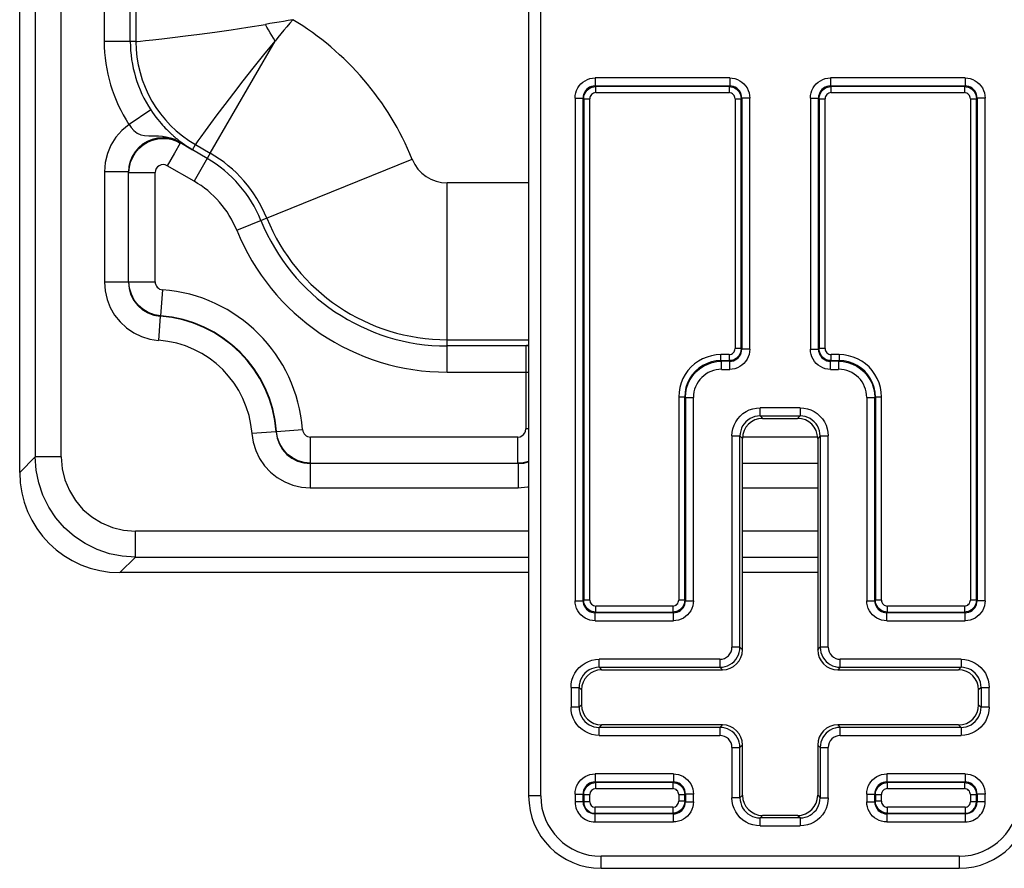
# Model space of a CAD drawing. Header units: inches. Extents: x 0 to 63, y 0 to 40.7.
# Tile 36 of 49: x 47.2 to 49.6, y 16.8 to 18.9. Entities that reach past the tile are written whole.
import ezdxf

# ---------------------------------------------------------------- set-up
doc = ezdxf.new("R2010")
doc.units = ezdxf.units.IN
doc.header["$LTSCALE"] = 3.462963
doc.header["$MEASUREMENT"] = 0
doc.layers.add('_77011', color=7, linetype='CONTINUOUS')
doc.layers.add('_87240', color=7, linetype='CONTINUOUS')

msp = doc.modelspace()

# ---------------------------------------------------------------- linework, layer by layer
at = {"layer": '_77011', "color": 7, "linetype": 'Continuous'}
for p, q in [((48.4231, 19.8236), (48.4231, 16.9336)), ((49.0046, 17.872), (49.0916, 17.872)), ((48.9547, 17.297), (48.9547, 17.8221)), ((49.1416, 17.8221), (49.1416, 17.297)), ((48.6046, 17.247), (48.9047, 17.247)), ((49.1916, 17.247), (49.4916, 17.247)), ((48.5547, 17.1971), (48.5547, 17.1601)), ((49.5416, 17.1601), (49.5416, 17.1971)), ((48.9047, 17.1101), (48.6046, 17.1101)), ((49.4916, 17.1101), (49.1916, 17.1101)), ((48.9547, 16.9351), (48.9547, 17.0601)), ((49.1416, 17.0601), (49.1416, 16.9351)), ((49.0916, 16.8851), (49.0046, 16.8851)), ((48.6031, 16.7536), (49.4931, 16.7536))]:
    msp.add_line(p, q, dxfattribs=at)
at = {"layer": '_77011', "color": 9, "linetype": 'Continuous'}
for p, q in [((48.4531, 16.9336), (48.4531, 19.8236)), ((48.9228, 18.7182), (48.5884, 18.7182)), ((48.5884, 18.7182), (48.5884, 18.6983)), ((48.5884, 18.6983), (48.59, 18.6967)), ((48.5884, 18.6983), (48.9228, 18.6983)), ((48.9212, 18.6967), (48.9228, 18.6983)), ((48.9228, 18.7182), (48.9228, 18.6983)), ((49.5078, 18.7182), (49.1734, 18.7182)), ((49.1734, 18.7182), (49.1734, 18.6983)), ((49.1734, 18.6983), (49.175, 18.6967)), ((49.1734, 18.6983), (49.5078, 18.6983)), ((49.5062, 18.6967), (49.5078, 18.6983)), ((49.5078, 18.7182), (49.5078, 18.6983)), ((48.9212, 18.6967), (48.59, 18.6967)), ((48.59, 18.6817), (48.59, 18.6967)), ((48.59, 18.6817), (48.9212, 18.6817)), ((48.9212, 18.6967), (48.9212, 18.6817)), ((49.5062, 18.6967), (49.175, 18.6967)), ((49.175, 18.6817), (49.175, 18.6967)), ((49.175, 18.6817), (49.5062, 18.6817)), ((49.5062, 18.6967), (49.5062, 18.6817)), ((48.5385, 18.6683), (48.5584, 18.6683)), ((48.5385, 18.6683), (48.5385, 17.4189)), ((48.56, 18.6667), (48.5584, 18.6683)), ((48.5584, 17.4189), (48.5584, 18.6683)), ((48.56, 18.6667), (48.575, 18.6667)), ((48.56, 18.6667), (48.56, 17.4205)), ((48.575, 17.4205), (48.575, 18.6667)), ((48.9362, 18.6667), (48.9512, 18.6667)), ((48.9362, 18.6667), (48.9362, 18.0455)), ((48.9528, 18.6683), (48.9512, 18.6667)), ((48.9512, 18.0455), (48.9512, 18.6667)), ((48.9728, 18.6683), (48.9528, 18.6683)), ((48.9528, 18.6683), (48.9528, 18.0439)), ((48.9728, 18.0439), (48.9728, 18.6683)), ((49.1235, 18.6683), (49.1434, 18.6683)), ((49.1235, 18.6683), (49.1235, 18.0439)), ((49.145, 18.6667), (49.1434, 18.6683)), ((49.1434, 18.0439), (49.1434, 18.6683)), ((49.145, 18.6667), (49.16, 18.6667)), ((49.145, 18.6667), (49.145, 18.0455)), ((49.16, 18.0455), (49.16, 18.6667)), ((49.5212, 18.6667), (49.5362, 18.6667)), ((49.5212, 18.6667), (49.5212, 17.4205)), ((49.5378, 18.6683), (49.5362, 18.6667)), ((49.5362, 17.4205), (49.5362, 18.6667)), ((49.5578, 18.6683), (49.5378, 18.6683)), ((49.5378, 18.6683), (49.5378, 17.4189)), ((49.5578, 17.4189), (49.5578, 18.6683)), ((48.9512, 18.0455), (48.9362, 18.0455)), ((48.9512, 18.0455), (48.9528, 18.0439)), ((48.9728, 18.0439), (48.9528, 18.0439)), ((49.1235, 18.0439), (49.1434, 18.0439)), ((49.1434, 18.0439), (49.145, 18.0455)), ((49.16, 18.0455), (49.145, 18.0455)), ((48.9212, 18.0305), (48.9012, 18.0305)), ((48.9012, 18.0155), (48.9012, 18.0305)), ((48.9012, 18.0155), (48.9212, 18.0155)), ((48.9012, 18.0155), (48.9028, 18.0139)), ((48.9228, 18.0139), (48.9028, 18.0139)), ((48.9028, 17.9939), (48.9028, 18.0139)), ((48.9212, 18.0305), (48.9212, 18.0155)), ((48.9228, 18.0139), (48.9212, 18.0155)), ((48.9228, 17.9939), (48.9228, 18.0139)), ((49.175, 18.0155), (49.1734, 18.0139)), ((49.1935, 18.0139), (49.1734, 18.0139)), ((49.1734, 17.9939), (49.1734, 18.0139)), ((49.195, 18.0305), (49.175, 18.0305)), ((49.175, 18.0155), (49.175, 18.0305)), ((49.175, 18.0155), (49.195, 18.0155)), ((49.1935, 18.0139), (49.195, 18.0155)), ((49.1935, 18.0139), (49.1935, 17.9939)), ((49.195, 18.0305), (49.195, 18.0155)), ((48.9027, 17.9939), (48.9228, 17.9939)), ((49.1734, 17.9939), (49.1935, 17.9939)), ((48.7962, 17.9256), (48.7962, 17.4205)), ((48.7962, 17.9255), (48.8112, 17.9255)), ((48.8128, 17.9239), (48.8112, 17.9255)), ((48.8112, 17.4205), (48.8112, 17.9255)), ((48.8128, 17.9239), (48.8328, 17.9239)), ((48.8128, 17.9239), (48.8128, 17.4189)), ((48.8328, 17.4189), (48.8328, 17.9239)), ((49.2635, 17.9239), (49.2635, 17.4189)), ((49.2635, 17.9239), (49.2834, 17.9239)), ((49.285, 17.9255), (49.2834, 17.9239)), ((49.2834, 17.4189), (49.2834, 17.9239)), ((49.285, 17.9255), (49.3, 17.9255)), ((49.285, 17.9255), (49.285, 17.4205)), ((49.3, 17.4205), (49.3, 17.9256)), ((49.0978, 17.8982), (48.9984, 17.8982)), ((48.9984, 17.8783), (48.9984, 17.8982)), ((49.0978, 17.8982), (49.0978, 17.8783)), ((48.9984, 17.8783), (49.0978, 17.8783)), ((48.9984, 17.8783), (49.0046, 17.872)), ((49.0916, 17.872), (49.0978, 17.8783)), ((48.9285, 17.8283), (48.9484, 17.8283)), ((48.9285, 17.8283), (48.9285, 17.3032)), ((48.9547, 17.8221), (48.9484, 17.8283)), ((48.9484, 17.3032), (48.9484, 17.8283)), ((49.1478, 17.8283), (49.1416, 17.8221)), ((49.1478, 17.8283), (49.1678, 17.8283)), ((49.1478, 17.8283), (49.1478, 17.3032)), ((49.1678, 17.3032), (49.1678, 17.8283)), ((48.5385, 17.4189), (48.5584, 17.4189)), ((48.5584, 17.4189), (48.56, 17.4205)), ((48.575, 17.4205), (48.56, 17.4205)), ((48.7812, 17.4055), (48.59, 17.4055)), ((48.59, 17.3905), (48.59, 17.4055)), ((48.7812, 17.4055), (48.7812, 17.3905)), ((48.8112, 17.4205), (48.7962, 17.4205)), ((48.8112, 17.4205), (48.8128, 17.4189)), ((48.8128, 17.4189), (48.8328, 17.4189)), ((49.2635, 17.4189), (49.2834, 17.4189)), ((49.2834, 17.4189), (49.285, 17.4205)), ((49.3, 17.4205), (49.285, 17.4205)), ((49.5062, 17.4055), (49.315, 17.4055)), ((49.315, 17.3905), (49.315, 17.4055)), ((49.5062, 17.4055), (49.5062, 17.3905)), ((49.5362, 17.4205), (49.5212, 17.4205)), ((49.5362, 17.4205), (49.5378, 17.4189)), ((49.5578, 17.4189), (49.5378, 17.4189)), ((48.59, 17.3905), (48.5884, 17.3889)), ((48.7828, 17.3889), (48.5884, 17.3889)), ((48.5884, 17.3689), (48.5884, 17.3889)), ((48.59, 17.3905), (48.7812, 17.3905)), ((48.7828, 17.3889), (48.7812, 17.3905)), ((48.7828, 17.3689), (48.7828, 17.3889)), ((49.315, 17.3905), (49.3134, 17.3889)), ((49.5078, 17.3889), (49.3134, 17.3889)), ((49.3134, 17.3689), (49.3134, 17.3889)), ((49.315, 17.3905), (49.5062, 17.3905)), ((49.5078, 17.3889), (49.5062, 17.3905)), ((49.5078, 17.3689), (49.5078, 17.3889)), ((48.5884, 17.3689), (48.7828, 17.3689)), ((49.3134, 17.3689), (49.5078, 17.3689)), ((48.9484, 17.3032), (48.9285, 17.3032)), ((48.9484, 17.3032), (48.9547, 17.297)), ((49.1416, 17.297), (49.1478, 17.3032)), ((49.1678, 17.3032), (49.1478, 17.3032)), ((48.8985, 17.2732), (48.5984, 17.2732)), ((48.5984, 17.2533), (48.5984, 17.2732)), ((48.8985, 17.2732), (48.8985, 17.2533)), ((49.4978, 17.2732), (49.1978, 17.2732)), ((49.1978, 17.2533), (49.1978, 17.2732)), ((49.4978, 17.2732), (49.4978, 17.2533)), ((48.5984, 17.2533), (48.6046, 17.247)), ((48.5984, 17.2533), (48.8985, 17.2533)), ((48.9047, 17.247), (48.8985, 17.2533)), ((49.1978, 17.2533), (49.1916, 17.247)), ((49.1978, 17.2533), (49.4978, 17.2533)), ((49.4916, 17.247), (49.4978, 17.2533)), ((48.5285, 17.2033), (48.5484, 17.2033)), ((48.5285, 17.2033), (48.5285, 17.1539)), ((48.5547, 17.1971), (48.5484, 17.2033)), ((48.5484, 17.1539), (48.5484, 17.2033)), ((49.5478, 17.2033), (49.5416, 17.1971)), ((49.5478, 17.2033), (49.5678, 17.2033)), ((49.5478, 17.2033), (49.5478, 17.1539)), ((49.5678, 17.1539), (49.5678, 17.2033)), ((48.5484, 17.1539), (48.5547, 17.1601)), ((49.5416, 17.1601), (49.5478, 17.1539)), ((48.5484, 17.1539), (48.5285, 17.1539)), ((49.5678, 17.1539), (49.5478, 17.1539)), ((48.6046, 17.1101), (48.5984, 17.1039)), ((48.8985, 17.1039), (48.9047, 17.1101)), ((49.1916, 17.1101), (49.1978, 17.1039)), ((49.4978, 17.1039), (49.4916, 17.1101)), ((48.8985, 17.1039), (48.5984, 17.1039)), ((48.5984, 17.0839), (48.5984, 17.1039)), ((48.5984, 17.0839), (48.8985, 17.0839)), ((48.8985, 17.1039), (48.8985, 17.0839)), ((49.4978, 17.1039), (49.1978, 17.1039)), ((49.1978, 17.0839), (49.1978, 17.1039)), ((49.1978, 17.0839), (49.4978, 17.0839)), ((49.4978, 17.1039), (49.4978, 17.0839)), ((48.9547, 17.0601), (48.9484, 17.0539)), ((49.1478, 17.0539), (49.1416, 17.0601)), ((48.9285, 17.0539), (48.9484, 17.0539)), ((48.9285, 17.0539), (48.9285, 16.9289)), ((48.9484, 16.9289), (48.9484, 17.0539)), ((49.1478, 17.0539), (49.1678, 17.0539)), ((49.1478, 17.0539), (49.1478, 16.9289)), ((49.1678, 16.9289), (49.1678, 17.0539)), ((48.7828, 16.9882), (48.5884, 16.9882)), ((48.5884, 16.9882), (48.5884, 16.9683)), ((48.7828, 16.9882), (48.7828, 16.9683)), ((49.5078, 16.9882), (49.3134, 16.9882)), ((49.3134, 16.9882), (49.3134, 16.9683)), ((49.5078, 16.9882), (49.5078, 16.9683)), ((48.5884, 16.9683), (48.7828, 16.9683)), ((48.5884, 16.9683), (48.59, 16.9667)), ((48.7812, 16.9667), (48.59, 16.9667)), ((48.59, 16.9517), (48.59, 16.9667)), ((48.7812, 16.9667), (48.7828, 16.9683)), ((48.7812, 16.9667), (48.7812, 16.9517)), ((49.3134, 16.9683), (49.5078, 16.9683)), ((49.3134, 16.9683), (49.315, 16.9667)), ((49.5062, 16.9667), (49.315, 16.9667)), ((49.315, 16.9517), (49.315, 16.9667)), ((49.5062, 16.9667), (49.5078, 16.9683)), ((49.5062, 16.9667), (49.5062, 16.9517)), ((48.5385, 16.9383), (48.5584, 16.9383)), ((48.5385, 16.9383), (48.5385, 16.9186)), ((48.56, 16.9367), (48.5584, 16.9383)), ((48.5584, 16.9186), (48.5584, 16.9383)), ((48.56, 16.9367), (48.575, 16.9367)), ((48.56, 16.9367), (48.56, 16.9186)), ((48.575, 16.9186), (48.575, 16.9367)), ((48.59, 16.9517), (48.7812, 16.9517)), ((48.7962, 16.9367), (48.8112, 16.9367)), ((48.7962, 16.9367), (48.7962, 16.9205)), ((48.8128, 16.9383), (48.8112, 16.9367)), ((48.8112, 16.9205), (48.8112, 16.9367)), ((48.8328, 16.9383), (48.8128, 16.9383)), ((48.8128, 16.9383), (48.8128, 16.9189)), ((48.8328, 16.9189), (48.8328, 16.9383)), ((49.2635, 16.9383), (49.2834, 16.9383)), ((49.2635, 16.9383), (49.2635, 16.9189)), ((49.285, 16.9367), (49.2834, 16.9383)), ((49.2834, 16.9189), (49.2834, 16.9383)), ((49.285, 16.9367), (49.3, 16.9367)), ((49.285, 16.9367), (49.285, 16.9205)), ((49.3, 16.9205), (49.3, 16.9367)), ((49.315, 16.9517), (49.5062, 16.9517)), ((49.5212, 16.9367), (49.5362, 16.9367)), ((49.5212, 16.9367), (49.5212, 16.9186)), ((49.5378, 16.9383), (49.5362, 16.9367)), ((49.5362, 16.9186), (49.5362, 16.9367)), ((49.5578, 16.9383), (49.5378, 16.9383)), ((49.5378, 16.9383), (49.5378, 16.9186)), ((49.5578, 16.9186), (49.5578, 16.9383)), ((48.4531, 16.9336), (48.4231, 16.9336)), ((48.575, 16.9186), (48.5385, 16.9186)), ((48.8112, 16.9205), (48.7962, 16.9205)), ((48.8112, 16.9205), (48.8128, 16.9189)), ((48.8128, 16.9189), (48.8328, 16.9189)), ((48.9484, 16.9289), (48.9285, 16.9289)), ((48.9484, 16.9289), (48.9547, 16.9351)), ((49.1416, 16.9351), (49.1478, 16.9289)), ((49.1478, 16.9289), (49.1678, 16.9289)), ((49.2635, 16.9189), (49.2834, 16.9189)), ((49.2834, 16.9189), (49.285, 16.9205)), ((49.3, 16.9205), (49.285, 16.9205)), ((49.5578, 16.9186), (49.5212, 16.9186)), ((48.7812, 16.9055), (48.5881, 16.9055)), ((48.5881, 16.8689), (48.5881, 16.9055)), ((48.5881, 16.8905), (48.7812, 16.8905)), ((48.7828, 16.8889), (48.5881, 16.8889)), ((48.7812, 16.9055), (48.7812, 16.8905)), ((48.7828, 16.8889), (48.7812, 16.8905)), ((48.7828, 16.8689), (48.7828, 16.8889)), ((49.315, 16.8905), (49.3134, 16.8889)), ((49.5081, 16.8889), (49.3134, 16.8889)), ((49.3134, 16.8889), (49.3134, 16.8689)), ((49.5081, 16.9055), (49.315, 16.9055)), ((49.315, 16.8905), (49.315, 16.9055)), ((49.315, 16.8905), (49.5081, 16.8905)), ((49.5081, 16.9055), (49.5081, 16.8689)), ((48.5881, 16.8689), (48.7828, 16.8689)), ((49.0046, 16.8851), (48.9984, 16.8789)), ((49.0978, 16.8789), (48.9984, 16.8789)), ((48.9984, 16.8589), (48.9984, 16.8789)), ((49.0978, 16.8789), (49.0916, 16.8851)), ((49.0978, 16.8789), (49.0978, 16.8589)), ((49.3134, 16.8689), (49.5081, 16.8689)), ((48.9984, 16.8589), (49.0978, 16.8589)), ((49.4931, 16.7836), (48.6031, 16.7836)), ((48.6031, 16.7536), (48.6031, 16.7836)), ((49.4931, 16.7836), (49.4931, 16.7536))]:
    msp.add_line(p, q, dxfattribs=at)
for points in [[(48.5385, 18.6683), (48.5389, 18.6749), (48.5402, 18.6812), (48.5423, 18.6874), (48.5452, 18.6933), (48.5488, 18.6987), (48.5531, 18.7036), (48.558, 18.7079), (48.5634, 18.7115), (48.5693, 18.7144), (48.5755, 18.7165), (48.5818, 18.7178), (48.5884, 18.7182)], [(48.5884, 18.6983), (48.5838, 18.6979), (48.5792, 18.6968), (48.5748, 18.695), (48.5708, 18.6925), (48.5672, 18.6895), (48.5642, 18.6859), (48.5617, 18.6819), (48.5599, 18.6775), (48.5588, 18.6729), (48.5584, 18.6683)], [(48.9228, 18.7182), (48.9294, 18.7178), (48.9357, 18.7165), (48.9419, 18.7144), (48.9478, 18.7115), (48.9532, 18.7079), (48.9581, 18.7036), (48.9624, 18.6987), (48.9661, 18.6933), (48.9689, 18.6874), (48.9711, 18.6812), (48.9723, 18.6749), (48.9728, 18.6683)], [(48.9528, 18.6683), (48.9524, 18.6729), (48.9513, 18.6775), (48.9495, 18.6819), (48.947, 18.6859), (48.944, 18.6895), (48.9404, 18.6925), (48.9364, 18.695), (48.932, 18.6968), (48.9275, 18.6979), (48.9228, 18.6983)], [(49.1235, 18.6683), (49.1239, 18.6749), (49.1252, 18.6812), (49.1273, 18.6874), (49.1302, 18.6933), (49.1338, 18.6987), (49.1381, 18.7036), (49.143, 18.7079), (49.1484, 18.7115), (49.1543, 18.7144), (49.1605, 18.7165), (49.1668, 18.7178), (49.1734, 18.7182)], [(49.1734, 18.6983), (49.1687, 18.6979), (49.1642, 18.6968), (49.1598, 18.695), (49.1558, 18.6925), (49.1522, 18.6895), (49.1492, 18.6859), (49.1467, 18.6819), (49.1449, 18.6775), (49.1438, 18.6729), (49.1434, 18.6683)], [(49.5078, 18.7182), (49.5144, 18.7178), (49.5207, 18.7165), (49.5269, 18.7144), (49.5328, 18.7115), (49.5382, 18.7079), (49.5431, 18.7036), (49.5474, 18.6987), (49.5511, 18.6933), (49.5539, 18.6874), (49.5561, 18.6812), (49.5573, 18.6749), (49.5578, 18.6683)], [(49.5378, 18.6683), (49.5374, 18.6729), (49.5363, 18.6775), (49.5345, 18.6819), (49.532, 18.6859), (49.529, 18.6895), (49.5254, 18.6925), (49.5214, 18.695), (49.517, 18.6968), (49.5125, 18.6979), (49.5078, 18.6983)], [(48.9228, 18.0139), (48.9275, 18.0143), (48.932, 18.0154), (48.9364, 18.0172), (48.9404, 18.0197), (48.944, 18.0227), (48.947, 18.0263), (48.9495, 18.0303), (48.9513, 18.0347), (48.9524, 18.0392), (48.9528, 18.0439)], [(48.9728, 18.0439), (48.9723, 18.0373), (48.9711, 18.031), (48.9689, 18.0248), (48.9661, 18.0189), (48.9624, 18.0135), (48.9581, 18.0086), (48.9532, 18.0043), (48.9478, 18.0006), (48.9419, 17.9978), (48.9357, 17.9956), (48.9294, 17.9944), (48.9228, 17.9939)], [(49.1734, 17.9939), (49.1668, 17.9944), (49.1605, 17.9956), (49.1543, 17.9978), (49.1484, 18.0006), (49.143, 18.0043), (49.1381, 18.0086), (49.1338, 18.0135), (49.1302, 18.0189), (49.1273, 18.0248), (49.1252, 18.031), (49.1239, 18.0373), (49.1235, 18.0439)], [(49.1434, 18.0439), (49.1438, 18.0392), (49.1449, 18.0347), (49.1467, 18.0303), (49.1492, 18.0263), (49.1522, 18.0227), (49.1558, 18.0197), (49.1598, 18.0172), (49.1642, 18.0154), (49.1687, 18.0143), (49.1734, 18.0139)], [(48.9012, 18.0305), (48.8893, 18.0298), (48.8778, 18.0279), (48.8665, 18.0246), (48.8556, 18.0201), (48.8453, 18.0144), (48.8357, 18.0076), (48.8269, 17.9998), (48.8191, 17.991), (48.8123, 17.9814), (48.8066, 17.9711), (48.8021, 17.9602), (48.7988, 17.9489), (48.7969, 17.9374), (48.7962, 17.9256)], [(48.9012, 18.0155), (48.8894, 18.0147), (48.8779, 18.0125), (48.8667, 18.0087), (48.8562, 18.0035), (48.8464, 17.9969), (48.8375, 17.9892), (48.8298, 17.9803), (48.8232, 17.9705), (48.818, 17.96), (48.8142, 17.9488), (48.812, 17.9373), (48.8112, 17.9255)], [(48.8128, 17.9239), (48.8135, 17.9357), (48.8158, 17.9472), (48.8196, 17.9584), (48.8248, 17.9689), (48.8314, 17.9787), (48.8391, 17.9876), (48.848, 17.9953), (48.8578, 18.0019), (48.8683, 18.0071), (48.8795, 18.0109), (48.891, 18.0132), (48.9028, 18.0139)], [(49.1935, 18.0139), (49.2052, 18.0132), (49.2168, 18.0109), (49.2279, 18.0071), (49.2385, 18.0019), (49.2482, 17.9953), (49.2571, 17.9876), (49.2649, 17.9787), (49.2714, 17.9689), (49.2766, 17.9584), (49.2804, 17.9472), (49.2827, 17.9357), (49.2834, 17.9239)], [(49.3, 17.9256), (49.2994, 17.9374), (49.2974, 17.9489), (49.2941, 17.9602), (49.2896, 17.9711), (49.2839, 17.9814), (49.2771, 17.991), (49.2693, 17.9998), (49.2605, 18.0076), (49.2509, 18.0144), (49.2406, 18.0201), (49.2297, 18.0246), (49.2184, 18.0279), (49.2069, 18.0298), (49.195, 18.0305)], [(49.285, 17.9255), (49.2843, 17.9373), (49.282, 17.9488), (49.2782, 17.96), (49.273, 17.9705), (49.2664, 17.9803), (49.2587, 17.9892), (49.2498, 17.9969), (49.24, 18.0035), (49.2295, 18.0087), (49.2183, 18.0125), (49.2068, 18.0147), (49.195, 18.0155)], [(48.9285, 17.8283), (48.9291, 17.8375), (48.9308, 17.8464), (48.9338, 17.8551), (48.9378, 17.8633), (48.9429, 17.8709), (48.9489, 17.8778), (48.9558, 17.8838), (48.9634, 17.8889), (48.9716, 17.8929), (48.9803, 17.8959), (48.9892, 17.8976), (48.9984, 17.8982)], [(49.0978, 17.8982), (49.107, 17.8976), (49.1159, 17.8959), (49.1246, 17.8929), (49.1328, 17.8889), (49.1404, 17.8838), (49.1473, 17.8778), (49.1533, 17.8709), (49.1584, 17.8633), (49.1624, 17.8551), (49.1654, 17.8464), (49.1671, 17.8375), (49.1678, 17.8283)], [(48.9984, 17.8783), (48.9919, 17.8778), (48.9855, 17.8765), (48.9793, 17.8744), (48.9734, 17.8716), (48.968, 17.8679), (48.9631, 17.8636), (48.9588, 17.8587), (48.9551, 17.8533), (48.9523, 17.8474), (48.9502, 17.8412), (48.9489, 17.8348), (48.9484, 17.8283)], [(49.1478, 17.8283), (49.1473, 17.8348), (49.1461, 17.8412), (49.144, 17.8474), (49.1411, 17.8533), (49.1374, 17.8587), (49.1331, 17.8636), (49.1282, 17.8679), (49.1228, 17.8716), (49.1169, 17.8744), (49.1107, 17.8765), (49.1043, 17.8778), (49.0978, 17.8783)], [(48.5884, 17.3689), (48.5818, 17.3694), (48.5755, 17.3706), (48.5693, 17.3728), (48.5634, 17.3756), (48.558, 17.3793), (48.5531, 17.3836), (48.5488, 17.3885), (48.5452, 17.3939), (48.5423, 17.3998), (48.5402, 17.406), (48.5389, 17.4123), (48.5385, 17.4189)], [(48.5584, 17.4189), (48.5588, 17.4142), (48.5599, 17.4097), (48.5617, 17.4053), (48.5642, 17.4013), (48.5672, 17.3977), (48.5708, 17.3947), (48.5748, 17.3922), (48.5792, 17.3904), (48.5837, 17.3893), (48.5884, 17.3889)], [(48.7828, 17.3889), (48.7875, 17.3893), (48.792, 17.3904), (48.7964, 17.3922), (48.8004, 17.3947), (48.804, 17.3977), (48.807, 17.4013), (48.8095, 17.4053), (48.8113, 17.4097), (48.8124, 17.4142), (48.8128, 17.4189)], [(48.8328, 17.4189), (48.8323, 17.4123), (48.8311, 17.406), (48.8289, 17.3998), (48.8261, 17.3939), (48.8224, 17.3885), (48.8181, 17.3836), (48.8132, 17.3793), (48.8078, 17.3756), (48.8019, 17.3728), (48.7957, 17.3706), (48.7894, 17.3694), (48.7828, 17.3689)], [(49.3134, 17.3689), (49.3068, 17.3694), (49.3005, 17.3706), (49.2943, 17.3728), (49.2884, 17.3756), (49.283, 17.3793), (49.2781, 17.3836), (49.2738, 17.3885), (49.2702, 17.3939), (49.2673, 17.3998), (49.2652, 17.406), (49.2639, 17.4123), (49.2635, 17.4189)], [(49.2834, 17.4189), (49.2838, 17.4142), (49.2849, 17.4097), (49.2867, 17.4053), (49.2892, 17.4013), (49.2922, 17.3977), (49.2958, 17.3947), (49.2998, 17.3922), (49.3042, 17.3904), (49.3087, 17.3893), (49.3134, 17.3889)], [(49.5078, 17.3889), (49.5125, 17.3893), (49.517, 17.3904), (49.5214, 17.3922), (49.5254, 17.3947), (49.529, 17.3977), (49.532, 17.4013), (49.5345, 17.4053), (49.5363, 17.4097), (49.5374, 17.4142), (49.5378, 17.4189)], [(49.5578, 17.4189), (49.5573, 17.4123), (49.5561, 17.406), (49.5539, 17.3998), (49.5511, 17.3939), (49.5474, 17.3885), (49.5431, 17.3836), (49.5382, 17.3793), (49.5328, 17.3756), (49.5269, 17.3728), (49.5207, 17.3706), (49.5144, 17.3694), (49.5078, 17.3689)], [(48.5285, 17.2033), (48.5291, 17.2125), (48.5308, 17.2214), (48.5338, 17.2301), (48.5378, 17.2383), (48.5429, 17.2459), (48.5489, 17.2528), (48.5558, 17.2588), (48.5634, 17.2639), (48.5716, 17.2679), (48.5803, 17.2709), (48.5892, 17.2726), (48.5984, 17.2732)], [(49.4978, 17.2732), (49.507, 17.2726), (49.5159, 17.2709), (49.5246, 17.2679), (49.5328, 17.2639), (49.5404, 17.2588), (49.5473, 17.2528), (49.5533, 17.2459), (49.5584, 17.2383), (49.5624, 17.2301), (49.5654, 17.2214), (49.5671, 17.2125), (49.5678, 17.2033)], [(48.5984, 17.2533), (48.5919, 17.2528), (48.5855, 17.2515), (48.5793, 17.2494), (48.5734, 17.2466), (48.568, 17.2429), (48.5631, 17.2386), (48.5588, 17.2337), (48.5551, 17.2283), (48.5523, 17.2224), (48.5502, 17.2162), (48.5489, 17.2098), (48.5484, 17.2033)], [(49.5478, 17.2033), (49.5473, 17.2098), (49.5461, 17.2162), (49.544, 17.2224), (49.5411, 17.2283), (49.5374, 17.2337), (49.5331, 17.2386), (49.5282, 17.2429), (49.5228, 17.2466), (49.5169, 17.2494), (49.5107, 17.2515), (49.5043, 17.2528), (49.4978, 17.2533)], [(48.5984, 17.0839), (48.5892, 17.0846), (48.5803, 17.0863), (48.5716, 17.0893), (48.5634, 17.0933), (48.5558, 17.0984), (48.5489, 17.1044), (48.5429, 17.1113), (48.5378, 17.1189), (48.5338, 17.1271), (48.5308, 17.1358), (48.5291, 17.1447), (48.5285, 17.1539)], [(48.5484, 17.1539), (48.5489, 17.1474), (48.5502, 17.141), (48.5523, 17.1348), (48.5551, 17.1289), (48.5588, 17.1235), (48.5631, 17.1186), (48.568, 17.1143), (48.5734, 17.1106), (48.5793, 17.1077), (48.5855, 17.1056), (48.5919, 17.1044), (48.5984, 17.1039)], [(49.4978, 17.1039), (49.5043, 17.1044), (49.5107, 17.1056), (49.5169, 17.1077), (49.5228, 17.1106), (49.5282, 17.1143), (49.5331, 17.1186), (49.5374, 17.1235), (49.5411, 17.1289), (49.544, 17.1348), (49.5461, 17.141), (49.5473, 17.1474), (49.5478, 17.1539)], [(49.5678, 17.1539), (49.5671, 17.1447), (49.5654, 17.1358), (49.5624, 17.1271), (49.5584, 17.1189), (49.5533, 17.1113), (49.5473, 17.1044), (49.5404, 17.0984), (49.5328, 17.0933), (49.5246, 17.0893), (49.5159, 17.0863), (49.507, 17.0846), (49.4978, 17.0839)], [(48.5385, 16.9383), (48.5389, 16.9449), (48.5402, 16.9512), (48.5423, 16.9574), (48.5452, 16.9633), (48.5488, 16.9687), (48.5531, 16.9736), (48.558, 16.9779), (48.5634, 16.9815), (48.5693, 16.9844), (48.5755, 16.9865), (48.5818, 16.9878), (48.5884, 16.9882)], [(48.7828, 16.9882), (48.7894, 16.9878), (48.7957, 16.9865), (48.8019, 16.9844), (48.8078, 16.9815), (48.8132, 16.9779), (48.8181, 16.9736), (48.8224, 16.9687), (48.8261, 16.9633), (48.8289, 16.9574), (48.8311, 16.9512), (48.8323, 16.9449), (48.8328, 16.9383)], [(49.2635, 16.9383), (49.2639, 16.9449), (49.2652, 16.9512), (49.2673, 16.9574), (49.2702, 16.9633), (49.2738, 16.9687), (49.2781, 16.9736), (49.283, 16.9779), (49.2884, 16.9815), (49.2943, 16.9844), (49.3005, 16.9865), (49.3068, 16.9878), (49.3134, 16.9882)], [(49.5078, 16.9882), (49.5144, 16.9878), (49.5207, 16.9865), (49.5269, 16.9844), (49.5328, 16.9815), (49.5382, 16.9779), (49.5431, 16.9736), (49.5474, 16.9687), (49.5511, 16.9633), (49.5539, 16.9574), (49.5561, 16.9512), (49.5573, 16.9449), (49.5578, 16.9383)], [(48.5884, 16.9683), (48.5838, 16.9679), (48.5792, 16.9668), (48.5748, 16.965), (48.5708, 16.9625), (48.5672, 16.9595), (48.5642, 16.9559), (48.5617, 16.9519), (48.5599, 16.9475), (48.5588, 16.9429), (48.5584, 16.9383)], [(48.56, 16.9367), (48.5604, 16.9414), (48.5615, 16.9459), (48.5633, 16.9503), (48.5658, 16.9543), (48.5688, 16.9579), (48.5724, 16.9609), (48.5764, 16.9634), (48.5808, 16.9652), (48.5853, 16.9663), (48.59, 16.9667)], [(48.7812, 16.9667), (48.7859, 16.9663), (48.7905, 16.9652), (48.7948, 16.9634), (48.7988, 16.9609), (48.8024, 16.9579), (48.8055, 16.9543), (48.8079, 16.9503), (48.8097, 16.9459), (48.8108, 16.9414), (48.8112, 16.9367)], [(48.8128, 16.9383), (48.8124, 16.9429), (48.8113, 16.9475), (48.8095, 16.9519), (48.807, 16.9559), (48.804, 16.9595), (48.8004, 16.9625), (48.7964, 16.965), (48.792, 16.9668), (48.7875, 16.9679), (48.7828, 16.9683)], [(49.3134, 16.9683), (49.3087, 16.9679), (49.3042, 16.9668), (49.2998, 16.965), (49.2958, 16.9625), (49.2922, 16.9595), (49.2892, 16.9559), (49.2867, 16.9519), (49.2849, 16.9475), (49.2838, 16.9429), (49.2834, 16.9383)], [(49.5378, 16.9383), (49.5374, 16.9429), (49.5363, 16.9475), (49.5345, 16.9519), (49.532, 16.9559), (49.529, 16.9595), (49.5254, 16.9625), (49.5214, 16.965), (49.517, 16.9668), (49.5125, 16.9679), (49.5078, 16.9683)], [(48.8112, 16.9205), (48.8108, 16.9158), (48.8097, 16.9112), (48.8079, 16.9069), (48.8055, 16.9029), (48.8024, 16.8993), (48.7988, 16.8962), (48.7948, 16.8938), (48.7905, 16.892), (48.7859, 16.8909), (48.7812, 16.8905)], [(48.7828, 16.8889), (48.7875, 16.8893), (48.792, 16.8904), (48.7964, 16.8922), (48.8004, 16.8947), (48.804, 16.8977), (48.807, 16.9013), (48.8095, 16.9053), (48.8113, 16.9097), (48.8124, 16.9142), (48.8128, 16.9189)], [(48.8328, 16.9189), (48.8323, 16.9123), (48.8311, 16.906), (48.8289, 16.8998), (48.8261, 16.8939), (48.8224, 16.8885), (48.8181, 16.8836), (48.8132, 16.8793), (48.8078, 16.8756), (48.8019, 16.8728), (48.7957, 16.8706), (48.7894, 16.8694), (48.7828, 16.8689)], [(48.9984, 16.8589), (48.9892, 16.8596), (48.9803, 16.8613), (48.9716, 16.8643), (48.9634, 16.8683), (48.9558, 16.8734), (48.9489, 16.8794), (48.9429, 16.8863), (48.9378, 16.8939), (48.9338, 16.9021), (48.9308, 16.9108), (48.9291, 16.9197), (48.9285, 16.9289)], [(48.9484, 16.9289), (48.9489, 16.9224), (48.9502, 16.916), (48.9523, 16.9098), (48.9551, 16.9039), (48.9588, 16.8985), (48.9631, 16.8936), (48.968, 16.8893), (48.9734, 16.8856), (48.9793, 16.8827), (48.9855, 16.8806), (48.9919, 16.8794), (48.9984, 16.8789)], [(49.0978, 16.8789), (49.1043, 16.8794), (49.1107, 16.8806), (49.1169, 16.8827), (49.1228, 16.8856), (49.1282, 16.8893), (49.1331, 16.8936), (49.1374, 16.8985), (49.1411, 16.9039), (49.144, 16.9098), (49.1461, 16.916), (49.1473, 16.9224), (49.1478, 16.9289)], [(49.1678, 16.9289), (49.1671, 16.9197), (49.1654, 16.9108), (49.1624, 16.9021), (49.1584, 16.8939), (49.1533, 16.8863), (49.1473, 16.8794), (49.1404, 16.8734), (49.1328, 16.8683), (49.1246, 16.8643), (49.1159, 16.8613), (49.107, 16.8596), (49.0978, 16.8589)], [(49.3134, 16.8689), (49.3068, 16.8694), (49.3005, 16.8706), (49.2943, 16.8728), (49.2884, 16.8756), (49.283, 16.8793), (49.2781, 16.8836), (49.2738, 16.8885), (49.2702, 16.8939), (49.2673, 16.8998), (49.2652, 16.906), (49.2639, 16.9123), (49.2635, 16.9189)], [(49.2834, 16.9189), (49.2838, 16.9142), (49.2849, 16.9097), (49.2867, 16.9053), (49.2892, 16.9013), (49.2922, 16.8977), (49.2958, 16.8947), (49.2998, 16.8922), (49.3042, 16.8904), (49.3087, 16.8893), (49.3134, 16.8889)]]:
    msp.add_lwpolyline(points, dxfattribs=at)
at = {"layer": '_77011', "color": 7, "linetype": 'Continuous'}
for points in [[(48.56, 18.6667), (48.5604, 18.6714), (48.5615, 18.6759), (48.5633, 18.6803), (48.5658, 18.6843), (48.5688, 18.6879), (48.5724, 18.6909), (48.5764, 18.6934), (48.5808, 18.6952), (48.5853, 18.6963), (48.59, 18.6967)], [(48.9212, 18.6967), (48.9259, 18.6963), (48.9305, 18.6952), (48.9348, 18.6934), (48.9388, 18.6909), (48.9424, 18.6879), (48.9455, 18.6843), (48.9479, 18.6803), (48.9497, 18.6759), (48.9508, 18.6714), (48.9512, 18.6667)], [(49.145, 18.6667), (49.1454, 18.6714), (49.1465, 18.6759), (49.1483, 18.6803), (49.1508, 18.6843), (49.1538, 18.6879), (49.1574, 18.6909), (49.1614, 18.6934), (49.1658, 18.6952), (49.1703, 18.6963), (49.175, 18.6967)], [(49.5062, 18.6967), (49.5109, 18.6963), (49.5155, 18.6952), (49.5198, 18.6934), (49.5238, 18.6909), (49.5274, 18.6879), (49.5305, 18.6843), (49.5329, 18.6803), (49.5347, 18.6759), (49.5358, 18.6714), (49.5362, 18.6667)], [(48.9512, 18.0455), (48.9508, 18.0408), (48.9497, 18.0362), (48.9479, 18.0319), (48.9455, 18.0279), (48.9424, 18.0243), (48.9388, 18.0212), (48.9348, 18.0188), (48.9305, 18.017), (48.9259, 18.0159), (48.9212, 18.0155)], [(49.175, 18.0155), (49.1703, 18.0159), (49.1658, 18.017), (49.1614, 18.0188), (49.1574, 18.0212), (49.1538, 18.0243), (49.1508, 18.0279), (49.1483, 18.0319), (49.1465, 18.0362), (49.1454, 18.0408), (49.145, 18.0455)], [(48.59, 17.3905), (48.5853, 17.3909), (48.5808, 17.392), (48.5764, 17.3938), (48.5724, 17.3962), (48.5688, 17.3993), (48.5658, 17.4029), (48.5633, 17.4069), (48.5615, 17.4112), (48.5604, 17.4158), (48.56, 17.4205)], [(48.8112, 17.4205), (48.8108, 17.4158), (48.8097, 17.4112), (48.8079, 17.4069), (48.8055, 17.4029), (48.8024, 17.3993), (48.7988, 17.3962), (48.7948, 17.3938), (48.7905, 17.392), (48.7859, 17.3909), (48.7812, 17.3905)], [(49.315, 17.3905), (49.3103, 17.3909), (49.3058, 17.392), (49.3014, 17.3938), (49.2974, 17.3962), (49.2938, 17.3993), (49.2908, 17.4029), (49.2883, 17.4069), (49.2865, 17.4112), (49.2854, 17.4158), (49.285, 17.4205)], [(49.5362, 17.4205), (49.5358, 17.4158), (49.5347, 17.4112), (49.5329, 17.4069), (49.5305, 17.4029), (49.5274, 17.3993), (49.5238, 17.3962), (49.5198, 17.3938), (49.5155, 17.392), (49.5109, 17.3909), (49.5062, 17.3905)], [(48.8985, 17.2533), (48.905, 17.2537), (48.9114, 17.255), (48.9176, 17.2571), (48.9235, 17.26), (48.9289, 17.2636), (48.9338, 17.2679), (48.9381, 17.2728), (48.9418, 17.2783), (48.9446, 17.2841), (48.9467, 17.2903), (48.948, 17.2967), (48.9484, 17.3032)], [(49.1478, 17.3032), (49.1482, 17.2967), (49.1495, 17.2903), (49.1516, 17.2841), (49.1545, 17.2783), (49.1581, 17.2728), (49.1624, 17.2679), (49.1673, 17.2636), (49.1727, 17.26), (49.1786, 17.2571), (49.1848, 17.255), (49.1912, 17.2537), (49.1978, 17.2533)], [(48.9484, 17.0539), (48.948, 17.0605), (48.9467, 17.0669), (48.9446, 17.0731), (48.9418, 17.0789), (48.9381, 17.0844), (48.9338, 17.0893), (48.9289, 17.0936), (48.9235, 17.0972), (48.9176, 17.1001), (48.9114, 17.1022), (48.905, 17.1035), (48.8985, 17.1039)], [(49.1978, 17.1039), (49.1912, 17.1035), (49.1848, 17.1022), (49.1786, 17.1001), (49.1727, 17.0972), (49.1673, 17.0936), (49.1624, 17.0893), (49.1581, 17.0844), (49.1545, 17.0789), (49.1516, 17.0731), (49.1495, 17.0669), (49.1482, 17.0605), (49.1478, 17.0539)], [(49.285, 16.9367), (49.2854, 16.9414), (49.2865, 16.9459), (49.2883, 16.9503), (49.2908, 16.9543), (49.2938, 16.9579), (49.2974, 16.9609), (49.3014, 16.9634), (49.3058, 16.9652), (49.3103, 16.9663), (49.315, 16.9667)], [(49.5062, 16.9667), (49.5109, 16.9663), (49.5155, 16.9652), (49.5198, 16.9634), (49.5238, 16.9609), (49.5274, 16.9579), (49.5305, 16.9543), (49.5329, 16.9503), (49.5347, 16.9459), (49.5358, 16.9414), (49.5362, 16.9367)], [(49.315, 16.8905), (49.3103, 16.8909), (49.3058, 16.892), (49.3014, 16.8938), (49.2974, 16.8962), (49.2938, 16.8993), (49.2908, 16.9029), (49.2883, 16.9069), (49.2865, 16.9112), (49.2854, 16.9158), (49.285, 16.9205)]]:
    msp.add_lwpolyline(points, dxfattribs=at)
at = {"layer": '_77011', "color": 9, "linetype": 'Continuous'}
for centre, radius, start, end in [((48.59, 18.6667), 0.015, 89.9955, 180.0052), ((48.9212, 18.6667), 0.015, 359.9955, 90.0052), ((49.175, 18.6667), 0.015, 89.9805, 180.0212), ((49.5062, 18.6667), 0.015, 359.9805, 90.0212), ((48.9212, 18.0455), 0.015, 269.9955, 0.0052), ((49.175, 18.0455), 0.015, 179.9805, 270.0212), ((48.9027, 17.924), 0.07, 89.9966, 180.0032), ((49.1935, 17.924), 0.07, 359.9963, 90.0034), ((48.59, 17.4205), 0.015, 180.0119, 270.0012), ((48.7812, 17.4205), 0.015, 269.9955, 0.0052), ((49.315, 17.4205), 0.015, 179.9805, 270.0212), ((49.5062, 17.4205), 0.015, 269.9805, 0.0211), ((48.8985, 17.3032), 0.03, 269.9968, 0.0029), ((49.1978, 17.3032), 0.03, 179.9988, 270.0015), ((48.8985, 17.0539), 0.03, 359.9988, 90.0015), ((49.1978, 17.0539), 0.03, 89.9968, 180.0029), ((48.59, 16.9367), 0.015, 89.9993, 179.9981), ((48.7812, 16.9367), 0.015, 359.9993, 90.0007), ((49.315, 16.9367), 0.015, 89.9805, 180.0212), ((49.5062, 16.9367), 0.015, 359.9828, 90.0212), ((48.6031, 16.9336), 0.15, 180, 270), ((48.5881, 16.9186), 0.0497, 179.9989, 269.9997), ((48.5881, 16.9186), 0.0297, 180, 270), ((48.5881, 16.9186), 0.0281, 180, 270), ((48.5881, 16.9186), 0.0131, 180, 270), ((48.7812, 16.9205), 0.015, 270.0214, 0.0015), ((49.315, 16.9205), 0.015, 179.9805, 270.0212), ((49.4931, 16.9336), 0.15, 270, 360), ((49.5081, 16.9186), 0.0497, 269.9988, 360), ((49.5081, 16.9186), 0.0297, 270, 0), ((49.5081, 16.9186), 0.0281, 270, 0), ((49.5081, 16.9186), 0.0131, 269.9968, 0)]:
    msp.add_arc(centre, radius, start, end, dxfattribs=at)
at = {"layer": '_77011', "color": 7, "linetype": 'Continuous'}
for centre, start, end in [((48.6031, 16.9336), 180, 270), ((49.4931, 16.9336), 270, 360)]:
    msp.add_arc(centre, 0.18, start, end, dxfattribs=at)
for centre, major_axis, start_param, end_param in [((49.0047, 17.822), (0.0354, -0.0354), 2.356347, 3.926839), ((49.0916, 17.822), (0.0354, 0.0354), -0.785246, 0.785246), ((48.9046, 17.2971), (-0.0354, 0.0354), -3.926839, -2.356347), ((49.1916, 17.2971), (0.0354, 0.0354), 2.356347, 3.926839), ((48.6047, 17.197), (0.0354, -0.0354), 2.356347, 3.926839), ((49.4916, 17.197), (0.0354, 0.0354), -0.785246, 0.785246), ((48.6047, 17.1601), (0.0354, 0.0354), 2.356347, 3.926839), ((49.4916, 17.1601), (-0.0354, 0.0354), -3.926839, -2.356347), ((48.9046, 17.0601), (0.0354, 0.0354), -0.785246, 0.785246), ((49.1916, 17.0601), (0.0354, -0.0354), 2.356347, 3.926839), ((49.0047, 16.9351), (0.0354, 0.0354), -3.926839, -2.356347), ((49.0916, 16.9351), (0.0354, -0.0354), -0.785246, 0.785246)]:
    msp.add_ellipse(centre, major_axis=major_axis, ratio=0.999695, start_param=start_param, end_param=end_param, dxfattribs=at)
at = {"layer": '_87240', "color": 9, "linetype": 'Continuous'}
for p, q in [((47.1967, 21.4388), (47.1967, 17.7762)), ((47.2614, 17.7762), (47.2614, 21.44)), ((47.3681, 19.2588), (47.3681, 18.809)), ((47.447, 19.2588), (47.447, 18.809)), ((47.447, 18.809), (47.3681, 18.809)), ((47.6318, 18.5313), (47.7928, 18.8101)), ((47.4841, 18.6387), (47.4298, 18.6029)), ((47.5572, 18.5565), (47.5427, 18.5314)), ((47.5475, 18.5681), (47.5493, 18.5666)), ((47.5493, 18.5666), (47.5509, 18.5653)), ((47.5509, 18.5653), (47.5523, 18.5642)), ((47.5523, 18.5642), (47.5536, 18.5632)), ((47.5536, 18.5632), (47.5548, 18.5622)), ((47.5548, 18.5622), (47.5559, 18.5614)), ((47.5559, 18.5614), (47.557, 18.5606)), ((47.5562, 18.5583), (47.5566, 18.5591)), ((47.557, 18.5606), (47.5584, 18.5595)), ((47.5584, 18.5595), (47.5594, 18.5588)), ((47.5594, 18.5588), (47.5603, 18.5581)), ((47.5603, 18.5581), (47.5613, 18.5573)), ((47.5613, 18.5573), (47.5624, 18.5565)), ((47.5878, 18.54), (47.595, 18.5526)), ((47.595, 18.5526), (47.6318, 18.5313)), ((47.5427, 18.5314), (47.5247, 18.5002)), ((47.5835, 18.5426), (47.5878, 18.54)), ((47.6318, 18.5313), (47.5915, 18.4617)), ((47.6976, 18.3396), (48.1338, 18.516)), ((47.4287, 18.4847), (47.3687, 18.4847)), ((47.3687, 18.4847), (47.3687, 18.2107)), ((47.4297, 18.4829), (47.4947, 18.4829)), ((47.4947, 18.2116), (47.4947, 18.4829)), ((47.5915, 18.4617), (47.5247, 18.5002)), ((48.4231, 18.4575), (48.2206, 18.4575)), ((48.2206, 17.987), (48.2206, 18.4575)), ((47.4287, 18.2107), (47.3687, 18.2107)), ((47.4297, 18.2116), (47.4947, 18.2116)), ((47.5132, 18.1917), (47.5085, 18.1269)), ((47.5076, 18.1259), (47.5034, 18.066)), ((47.5076, 18.1259), (47.5085, 18.1269)), ((48.2206, 18.0675), (48.4231, 18.0675)), ((48.4175, 18.053), (48.4165, 18.052)), ((48.4231, 18.0516), (48.4165, 18.052)), ((48.4165, 18.052), (48.4165, 17.8457)), ((48.4175, 18.053), (48.4231, 18.0525)), ((48.2205, 17.987), (48.4231, 17.987)), ((47.8074, 17.8402), (47.8612, 17.8442)), ((48.4231, 17.8457), (48.4165, 17.8457)), ((47.7954, 17.8385), (47.7355, 17.8342)), ((47.7963, 17.8394), (47.7954, 17.8385)), ((47.7963, 17.8394), (47.8074, 17.8402)), ((48.3965, 17.8257), (47.8811, 17.8257)), ((47.8811, 17.7607), (47.8811, 17.8257)), ((48.3965, 17.7607), (48.3965, 17.8257)), ((49.1416, 17.8257), (48.9547, 17.8257)), ((47.1581, 17.7376), (47.1967, 17.7762)), ((47.2614, 17.7762), (47.1967, 17.7762)), ((47.8801, 17.7597), (47.8802, 17.6997)), ((48.3975, 17.7597), (48.3975, 17.6997)), ((47.8802, 17.6997), (48.3975, 17.6997)), ((48.9547, 17.6997), (49.1416, 17.6997)), ((48.4231, 17.5919), (47.4457, 17.5919)), ((47.4457, 17.5271), (47.4457, 17.5919)), ((49.1416, 17.5919), (48.9547, 17.5919)), ((47.4457, 17.5271), (47.4072, 17.4886)), ((47.4457, 17.5271), (48.4231, 17.5271)), ((48.9547, 17.5271), (49.1416, 17.5271))]:
    msp.add_line(p, q, dxfattribs=at)
at = {"layer": '_87240', "color": 7, "linetype": 'Continuous'}
for p, q in [((47.1581, 17.7376), (47.1581, 20.0401)), ((47.4331, 18.809), (47.4331, 19.2588)), ((47.5562, 18.5583), (47.5878, 18.54)), ((47.624, 18.5179), (47.5873, 18.5392)), ((47.4308, 18.4962), (47.4339, 18.5092)), ((47.4287, 18.2107), (47.4287, 18.4847)), ((47.4297, 18.4829), (47.4308, 18.4962)), ((48.4165, 18.052), (48.2206, 18.052)), ((48.3975, 17.7597), (47.8801, 17.7597)), ((49.1416, 17.7597), (48.9547, 17.7597)), ((48.4231, 17.4886), (47.4072, 17.4886)), ((49.1416, 17.4886), (48.9547, 17.4886))]:
    msp.add_line(p, q, dxfattribs=at)
at = {"layer": '_87240', "color": 9, "linetype": 'Continuous'}
for points in [[(47.447, 18.809), (47.4499, 18.8093), (47.458, 18.8101), (47.4711, 18.8114), (47.489, 18.8134), (47.5114, 18.8159), (47.5383, 18.819), (47.5699, 18.8229), (47.6053, 18.8274), (47.6432, 18.8325), (47.6834, 18.8382), (47.7255, 18.8445), (47.7689, 18.8514)], [(47.837, 18.8631), (47.8255, 18.861), (47.8141, 18.859), (47.8028, 18.8571), (47.7915, 18.8552), (47.7802, 18.8533), (47.7689, 18.8514)], [(47.7928, 18.8101), (47.7886, 18.8169), (47.7845, 18.8237), (47.7805, 18.8306), (47.7765, 18.8375), (47.7727, 18.8445), (47.7689, 18.8514)], [(47.837, 18.8631), (47.8294, 18.8544), (47.822, 18.8457), (47.8146, 18.8369), (47.8073, 18.8281), (47.8, 18.8192), (47.7927, 18.8101)], [(47.595, 18.5526), (47.5967, 18.5549), (47.6015, 18.5616), (47.6092, 18.5723), (47.6198, 18.5868), (47.6332, 18.6049), (47.6493, 18.6266), (47.6685, 18.6521), (47.6902, 18.6805), (47.7135, 18.7107), (47.7385, 18.7426), (47.765, 18.7759), (47.7928, 18.8101)], [(47.4841, 18.6387), (47.4881, 18.6326), (47.4923, 18.6267), (47.4968, 18.6208), (47.5012, 18.6151), (47.5054, 18.6099), (47.5095, 18.6051), (47.5132, 18.6009), (47.5166, 18.5972), (47.5198, 18.5938), (47.5227, 18.5908), (47.5254, 18.5881), (47.5279, 18.5857), (47.5301, 18.5835), (47.5322, 18.5815), (47.5342, 18.5797), (47.536, 18.578), (47.5377, 18.5765), (47.5392, 18.5752), (47.5407, 18.5739), (47.542, 18.5727), (47.5433, 18.5716), (47.5444, 18.5706), (47.5455, 18.5697), (47.5475, 18.5681)], [(47.4298, 18.6029), (47.4119, 18.588), (47.397, 18.5708), (47.3849, 18.5513), (47.376, 18.5301), (47.3706, 18.508), (47.3687, 18.4847)], [(47.4298, 18.6029), (47.4351, 18.5948), (47.4418, 18.5875), (47.4499, 18.5813), (47.4588, 18.577), (47.4684, 18.5749), (47.4789, 18.5742), (47.4911, 18.5742), (47.5035, 18.574), (47.5132, 18.5732), (47.5221, 18.5719), (47.5319, 18.5696), (47.5411, 18.5666), (47.5491, 18.5631), (47.5566, 18.5591)], [(47.5137, 18.5697), (47.5004, 18.5687), (47.4874, 18.5655), (47.4751, 18.5604), (47.4637, 18.5535), (47.4536, 18.5448), (47.4449, 18.5347), (47.438, 18.5233), (47.4328, 18.511), (47.4297, 18.498), (47.4287, 18.4847)], [(47.5562, 18.5583), (47.5496, 18.5617), (47.5428, 18.5646), (47.5357, 18.5668), (47.5284, 18.5684), (47.5211, 18.5694), (47.5137, 18.5697)], [(47.5566, 18.5591), (47.5618, 18.5558), (47.5669, 18.5526), (47.5721, 18.5494), (47.5773, 18.5462), (47.5826, 18.5431), (47.5878, 18.54)], [(47.5624, 18.5565), (47.5616, 18.5571), (47.5607, 18.5576), (47.5597, 18.5581), (47.5587, 18.5585), (47.5577, 18.5588), (47.5566, 18.5591)], [(47.5624, 18.5565), (47.5666, 18.5536), (47.5707, 18.5507), (47.5749, 18.548), (47.5792, 18.5453), (47.5835, 18.5426)], [(47.3687, 18.2107), (47.3704, 18.1888), (47.3752, 18.1678), (47.3832, 18.1476), (47.394, 18.1288), (47.4077, 18.1118), (47.4236, 18.0971), (47.4416, 18.0849), (47.4612, 18.0755), (47.4817, 18.0693), (47.5034, 18.066)], [(47.4287, 18.2107), (47.4302, 18.1948), (47.4346, 18.1795), (47.4418, 18.1653), (47.4515, 18.1527), (47.4633, 18.1422), (47.4769, 18.134), (47.4919, 18.1285), (47.5076, 18.1259)], [(48.3965, 17.8257), (48.4019, 17.8265), (48.4065, 17.8284), (48.4106, 17.8316), (48.4138, 17.8357), (48.4157, 17.8403), (48.4165, 17.8457)], [(47.7355, 17.8342), (47.7388, 17.8125), (47.7451, 17.792), (47.7545, 17.7724), (47.7667, 17.7544), (47.7815, 17.7385), (47.7984, 17.7249), (47.8173, 17.7141), (47.8374, 17.7061), (47.8583, 17.7013), (47.8802, 17.6997)], [(47.7954, 17.8385), (47.798, 17.8228), (47.8035, 17.8079), (47.8117, 17.7943), (47.8223, 17.7824), (47.8348, 17.7728), (47.849, 17.7656), (47.8643, 17.7612), (47.8801, 17.7597)], [(47.4457, 17.5271), (47.4132, 17.5293), (47.3812, 17.5357), (47.3504, 17.5462), (47.3212, 17.5606), (47.2941, 17.5787), (47.2697, 17.6002), (47.2482, 17.6246), (47.2302, 17.6517), (47.2157, 17.6809), (47.2053, 17.7117), (47.1988, 17.7436), (47.1967, 17.7762)], [(47.2614, 17.7762), (47.2638, 17.7468), (47.2705, 17.719), (47.2815, 17.6924), (47.2966, 17.6678), (47.3153, 17.6459), (47.3372, 17.6271), (47.3618, 17.6121), (47.3884, 17.601), (47.4163, 17.5943), (47.4457, 17.5919)], [(48.4231, 17.765), (48.4228, 17.7649), (48.4098, 17.7617), (48.3965, 17.7607)], [(48.3975, 17.7597), (48.4108, 17.7607), (48.4231, 17.7637)], [(48.3975, 17.6997), (48.4205, 17.7015), (48.4231, 17.7022)]]:
    msp.add_lwpolyline(points, dxfattribs=at)
at = {"layer": '_87240', "color": 7, "linetype": 'Continuous'}
for points in [[(47.4339, 18.5092), (47.439, 18.5215), (47.4459, 18.5329), (47.4546, 18.543), (47.4648, 18.5517), (47.4761, 18.5587), (47.4884, 18.5638)], [(47.4884, 18.5638), (47.5014, 18.5669), (47.5147, 18.5679)], [(47.5147, 18.5679), (47.5221, 18.5676), (47.5295, 18.5666)], [(47.5295, 18.5666), (47.5367, 18.565), (47.5438, 18.5628)], [(47.5438, 18.5628), (47.5506, 18.56), (47.5557, 18.5573)], [(47.4356, 18.1805), (47.4312, 18.1958), (47.4297, 18.2116)], [(47.4778, 18.135), (47.4643, 18.1432), (47.4524, 18.1538), (47.4428, 18.1663), (47.4356, 18.1805)], [(47.5085, 18.1269), (47.4928, 18.1295), (47.4778, 18.135)], [(48.4231, 18.0532), (48.4192, 18.0531), (48.4175, 18.053)], [(47.8046, 17.8088), (47.799, 17.8237), (47.7963, 17.8394)], [(47.85, 17.7666), (47.8358, 17.7738), (47.8233, 17.7834), (47.8127, 17.7952), (47.8046, 17.8088)], [(47.8811, 17.7607), (47.8652, 17.7622), (47.85, 17.7666)]]:
    msp.add_lwpolyline(points, dxfattribs=at)
at = {"layer": '_87240', "color": 9, "linetype": 'Continuous'}
for centre, radius, start, end in [((47.4673, 18.2465), 0.7189, 22.0127, 59.0575), ((47.7431, 18.809), 0.375, 180, 213.331), ((47.7431, 18.809), 0.2961, 180, 240), ((47.4673, 18.2465), 0.3289, 22.0142, 60), ((47.5147, 18.4829), 0.02, 59.996, 180.0055), ((48.2206, 18.5511), 0.0936, 202.0258, 270), ((47.4673, 18.2465), 0.2484, 22.0142, 60), ((48.2206, 18.5511), 0.4836, 202.0142, 270), ((48.2206, 18.5511), 0.5641, 202.0142, 269.9883), ((47.5147, 18.2116), 0.02, 179.9905, 265.7962), ((47.4856, 17.8161), 0.3766, 4.281, 85.7914), ((47.4856, 17.8161), 0.2506, 4.1429, 85.9297), ((47.8811, 17.8457), 0.02, 184.2795, 270.0125)]:
    msp.add_arc(centre, radius, start, end, dxfattribs=at)
at = {"layer": '_87240', "color": 7, "linetype": 'Continuous'}
for centre, radius, start, end in [((47.7431, 18.809), 0.31, 180, 213.3304), ((47.4673, 18.2465), 0.3134, 22.0142, 60), ((48.2206, 18.5511), 0.4991, 202.0142, 270), ((47.4856, 17.8161), 0.3106, 4.1422, 85.9309), ((47.4856, 17.8161), 0.3116, 4.2832, 85.7914)]:
    msp.add_arc(centre, radius, start, end, dxfattribs=at)
msp.add_ellipse((47.4091, 17.7395), major_axis=(0.1781, 0.1781), ratio=0.992433, start_param=-3.923193, end_param=-2.359993, dxfattribs=at)

doc.saveas('drawing.dxf')
